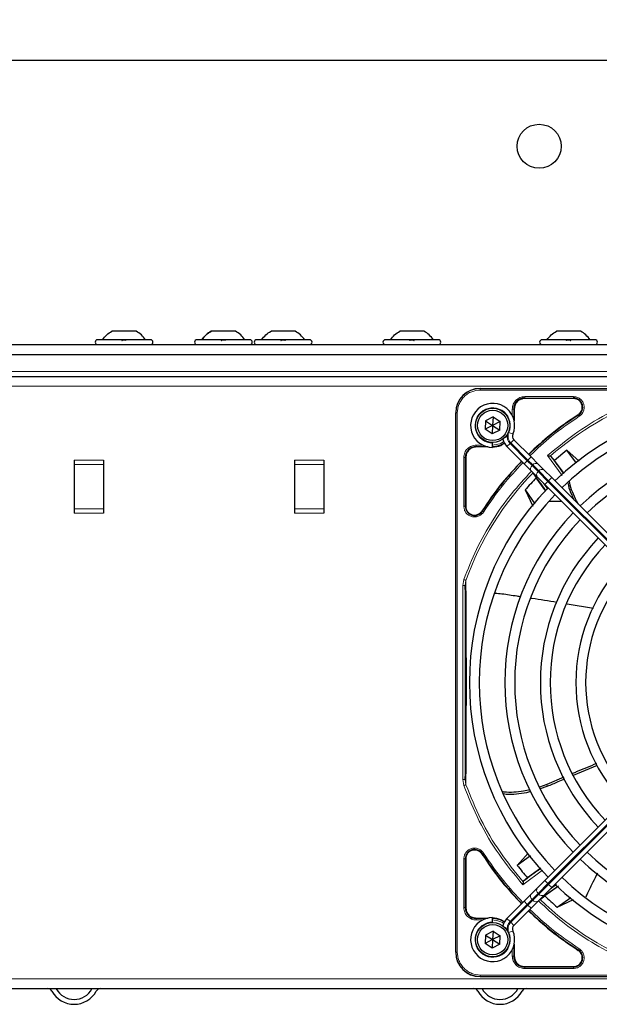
# Model space of a CAD drawing. Header units: millimetres. Extents: x 5 to 418, y 2 to 292.
# Tile 55 of 87: x 105 to 125, y 220 to 253. Entities that reach past the tile are written whole.
import ezdxf

# ---------------------------------------------------------------- set-up
doc = ezdxf.new("R2010")
doc.units = ezdxf.units.MM
doc.layers.add('SLD-0', color=7, linetype='Continuous')
doc.styles.add('SLDTEXTSTYLE0', font='TXT', dxfattribs={"width": 0.605})
doc.dimstyles.new('SLDDIMSTYLE1', dxfattribs={"dimtxt": 3.5, "dimasz": 3.302, "dimexe": 0, "dimexo": 0.0625, "dimgap": 0.875, "dimtad": 1, "dimlfac": 6, "dimrnd": 1e-09, "dimzin": 12, "dimdsep": 46, "dimtxsty": 'SLDTEXTSTYLE0', "dimsah": 1, "dimcen": 0.09, "dimadec": 0, "dimazin": 3, "dimtfac": 1, "dimtofl": 0, "dimtmove": 0, "dimatfit": 3, "dimfxl": 1, "dimfrac": 2, "dimtolj": 1, "dimtzin": 12, "dimarcsym": 0})

# ---------------------------------------------------------------- blocks, each defined once
blk = doc.blocks.new('_D_1')
at = {"layer": 'SLD-0', "color": 7}
for p, q in [((53.682, 251.205), (53.682, 263.039)), ((148.015, 251.205), (148.015, 263.039)), ((148.015, 262.039), (53.682, 262.039))]:
    blk.add_line(p, q, dxfattribs=at)
for points in [[(53.682, 262.039), (56.984, 261.531), (56.984, 262.547)], [(148.015, 262.039), (144.713, 262.547), (144.713, 261.531)]]:
    blk.add_solid(points, dxfattribs=at)
at = {"layer": 'SLD-0', "color": 7, "insert": (96.838, 266.55), "char_height": 3.5, "attachment_point": 1, "style": 'SLDTEXTSTYLE0'}
blk.add_mtext('566', dxfattribs=at)

msp = doc.modelspace()

# ---------------------------------------------------------------- linework, layer by layer
at = {"color": 7, "linetype": 'Continuous', "lineweight": 25}
for p, q in [((147.3484, 252.0387), (54.3484, 252.0387)), ((109.1276, 242.8304), (108.3026, 242.8304)), ((112.5109, 242.8304), (111.6859, 242.8304)), ((114.5442, 242.8304), (113.7192, 242.8304)), ((118.9276, 242.8304), (118.1026, 242.8304)), ((124.2609, 242.8304), (123.4359, 242.8304)), ((60.0151, 242.3721), (141.6817, 242.3721)), ((109.6151, 242.5387), (107.8151, 242.5387)), ((112.9984, 242.5387), (111.1984, 242.5387)), ((115.0317, 242.5387), (113.2317, 242.5387)), ((119.4151, 242.5387), (117.6151, 242.5387)), ((124.7484, 242.5387), (122.9484, 242.5387)), ((60.4317, 242.0387), (141.2651, 242.0387)), ((61.1817, 241.2887), (140.5151, 241.2887)), ((120.8401, 240.8804), (139.1901, 240.8804)), ((124.0171, 240.5379), (122.3567, 240.5379)), ((120.0067, 221.6971), (120.0067, 240.0471)), ((121.9992, 240.1804), (121.9992, 239.7755)), ((121.0229, 239.7792), (121.0079, 239.4909)), ((121.2651, 239.6221), (121.0079, 239.4909)), ((121.28, 239.9104), (121.0229, 239.7792)), ((121.0229, 239.7792), (121.2651, 239.6221)), ((121.2651, 239.6221), (121.2501, 239.3338)), ((121.28, 239.9104), (121.2651, 239.6221)), ((121.5222, 239.7533), (121.2651, 239.6221)), ((121.2651, 239.6221), (121.5072, 239.465)), ((121.28, 239.9104), (121.5222, 239.7533)), ((121.5072, 239.465), (121.5222, 239.7533)), ((121.2501, 239.3338), (121.0079, 239.4909)), ((121.5072, 239.465), (121.2501, 239.3338)), ((121.2651, 239.0387), (121.2651, 239.0221)), ((121.2651, 238.8721), (121.2651, 239.0221)), ((122.5719, 238.5509), (121.9867, 239.1361)), ((121.1116, 238.8879), (120.7067, 238.8879)), ((121.751, 238.9004), (122.3362, 238.3152)), ((123.2507, 238.5767), (123.2364, 238.5834)), ((123.3695, 238.4333), (123.2507, 238.5767)), ((123.7928, 238.7853), (123.3695, 238.4333)), ((124.207, 238.4046), (123.7928, 238.7853)), ((124.1209, 238.3375), (123.7928, 238.7853)), ((107.0151, 238.4387), (107.0151, 238.2887)), ((107.0151, 238.2887), (107.0151, 236.7887)), ((108.0151, 238.4387), (108.0151, 238.2887)), ((108.0151, 238.2887), (108.0151, 236.7887)), ((114.5151, 238.4387), (114.5151, 238.2887)), ((114.5151, 238.2887), (114.5151, 236.7887)), ((115.5151, 238.4387), (115.5151, 238.2887)), ((115.5151, 238.2887), (115.5151, 236.7887)), ((120.3492, 238.5304), (120.3492, 236.8701)), ((122.3362, 238.3152), (122.5779, 238.0735)), ((122.8136, 238.3092), (122.5719, 238.5509)), ((123.019, 238.1038), (122.8136, 238.3092)), ((123.6979, 237.9831), (123.3695, 238.4333)), ((122.5779, 238.0735), (122.7833, 237.8681)), ((122.6426, 237.997), (122.751, 237.8413)), ((123.2773, 237.8455), (123.019, 238.1038)), ((123.0805, 237.3825), (122.751, 237.8413)), ((122.7833, 237.8681), (123.0416, 237.6098)), ((123.0416, 237.6098), (128.6936, 231.9579)), ((128.9293, 232.1936), (123.2773, 237.8455)), ((122.3742, 237.4259), (122.6326, 236.8698)), ((122.3742, 237.4259), (122.7048, 236.9576)), ((123.6127, 237.0387), (123.1765, 237.0387)), ((107.0151, 236.7887), (107.0151, 236.6387)), ((108.0151, 236.7887), (108.0151, 236.6387)), ((114.5151, 236.7887), (114.5151, 236.6387)), ((115.5151, 236.7887), (115.5151, 236.6387)), ((123.8063, 233.5559), (124.6989, 233.4021)), ((128.6936, 229.7863), (123.0416, 224.1343)), ((123.2773, 223.8986), (128.9293, 229.5506)), ((124.0211, 227.718), (124.8353, 228.0552)), ((123.6908, 227.6496), (123.1075, 227.4019)), ((123.1075, 227.4019), (122.8625, 227.3157)), ((122.8941, 227.2613), (123.1267, 227.3444)), ((120.3492, 224.8741), (120.3492, 223.2137)), ((122.4796, 225.0608), (122.1018, 224.6498)), ((122.5496, 224.9779), (122.1018, 224.6498)), ((122.904, 224.5549), (122.4538, 224.2265)), ((122.4538, 224.2265), (122.3104, 224.1077)), ((122.3104, 224.1077), (122.3037, 224.0934)), ((122.7833, 223.876), (122.5779, 223.6706)), ((123.0416, 224.1343), (122.7833, 223.876)), ((123.019, 223.6403), (123.2773, 223.8986)), ((123.5046, 223.9375), (123.0458, 223.6081)), ((122.5779, 223.6706), (122.3362, 223.429)), ((122.8136, 223.4349), (123.019, 223.6403)), ((122.8901, 223.4996), (123.0458, 223.6081)), ((123.4612, 223.2312), (123.9295, 223.5619)), ((122.3362, 223.429), (121.751, 222.8437)), ((121.9867, 222.608), (122.5719, 223.1933)), ((122.5719, 223.1933), (122.8136, 223.4349)), ((123.4612, 223.2312), (124.0173, 223.4896)), ((120.7067, 222.8562), (121.1116, 222.8562)), ((121.2651, 222.7221), (121.2651, 222.8721)), ((121.2651, 222.7221), (121.2651, 222.7054)), ((121.0229, 222.2792), (121.0079, 221.9909)), ((121.28, 222.4104), (121.0229, 222.2792)), ((121.0229, 222.2792), (121.2651, 222.1221)), ((121.28, 222.4104), (121.2651, 222.1221)), ((121.5222, 222.2533), (121.2651, 222.1221)), ((121.28, 222.4104), (121.5222, 222.2533)), ((121.5072, 221.965), (121.5222, 222.2533)), ((121.2651, 222.1221), (121.0079, 221.9909)), ((121.2501, 221.8338), (121.0079, 221.9909)), ((121.2651, 222.1221), (121.2501, 221.8338)), ((121.5072, 221.965), (121.2501, 221.8338)), ((121.2651, 222.1221), (121.5072, 221.965)), ((121.9992, 221.9686), (121.9992, 221.5637)), ((122.3567, 221.2062), (124.0171, 221.2062)), ((120.8401, 220.8637), (139.1901, 220.8637)), ((61.1817, 220.4554), (140.5151, 220.4554))]:
    msp.add_line(p, q, dxfattribs=at)
at = {"color": 7, "linetype": 'Continuous', "lineweight": 18}
for p, q in [((140.5984, 241.4554), (61.0984, 241.4554)), ((61.1817, 240.9554), (140.5151, 240.9554)), ((120.8401, 240.8751), (120.8401, 240.8804)), ((139.1901, 240.8751), (120.8401, 240.8751)), ((120.8401, 240.8253), (120.8401, 240.8751)), ((139.1901, 240.8253), (120.8401, 240.8253)), ((122.3568, 240.6028), (124.017, 240.6028)), ((122.3567, 240.5529), (124.0171, 240.5529)), ((122.3567, 240.5379), (122.3567, 240.5529)), ((124.0171, 240.5379), (124.0171, 240.5529)), ((120.0067, 240.0471), (120.0121, 240.0471)), ((120.0121, 240.0471), (120.0121, 221.6971)), ((120.0619, 240.0471), (120.0121, 240.0471)), ((120.0619, 240.0471), (120.0619, 221.6971)), ((121.9343, 239.9607), (121.9343, 240.1803)), ((121.9842, 239.835), (121.9842, 240.1804)), ((121.9992, 240.1804), (121.9842, 240.1804)), ((124.1865, 239.9741), (124.1784, 239.9868)), ((121.8146, 239.3811), (121.9519, 239.3209)), ((120.7068, 238.9528), (120.9265, 238.9528)), ((121.751, 238.9004), (121.8571, 239.0065)), ((122.4423, 238.4212), (121.8571, 239.0065)), ((121.8806, 239.03), (121.9867, 239.1361)), ((121.8806, 239.03), (122.4659, 238.4448)), ((120.7067, 238.9029), (121.0522, 238.9029)), ((120.7067, 238.8879), (120.7067, 238.9029)), ((123.63, 237.9222), (123.1325, 238.5931)), ((108.0151, 238.4387), (107.0151, 238.4387)), ((108.0151, 238.2887), (107.0151, 238.2887)), ((115.5151, 238.4387), (114.5151, 238.4387)), ((115.5151, 238.2887), (114.5151, 238.2887)), ((120.2843, 236.8701), (120.2843, 238.5303)), ((120.3342, 236.8701), (120.3342, 238.5304)), ((120.3492, 238.5304), (120.3342, 238.5304)), ((122.3362, 238.3152), (122.4423, 238.4212)), ((122.4659, 238.4448), (122.4423, 238.4212)), ((122.609, 238.2546), (122.4423, 238.4212)), ((122.4659, 238.4448), (122.5719, 238.5509)), ((122.4659, 238.4448), (122.6325, 238.2781)), ((122.609, 238.2546), (122.6325, 238.2781)), ((122.8144, 238.0492), (122.609, 238.2546)), ((122.6325, 238.2781), (122.8379, 238.0728)), ((122.8379, 238.0728), (122.8144, 238.0492)), ((123.1477, 237.7159), (122.8144, 238.0492)), ((122.8379, 238.0728), (123.1713, 237.7394)), ((122.9861, 237.6653), (123.1442, 237.4497)), ((123.0416, 237.6098), (123.1477, 237.7159)), ((123.1477, 237.7159), (123.1713, 237.7394)), ((128.7996, 232.0639), (123.1477, 237.7159)), ((123.1713, 237.7394), (123.2773, 237.8455)), ((123.1713, 237.7394), (128.8232, 232.0875)), ((108.0151, 236.7887), (107.0151, 236.7887)), ((107.0151, 236.6387), (108.0151, 236.6387)), ((115.5151, 236.7887), (114.5151, 236.7887)), ((114.5151, 236.6387), (115.5151, 236.6387)), ((120.3342, 236.8701), (120.3492, 236.8701)), ((120.9004, 236.7087), (120.913, 236.7006)), ((120.2498, 234.1731), (120.283, 234.3751)), ((120.3331, 234.1731), (120.3547, 234.3494)), ((120.2498, 227.571), (120.2498, 234.1731)), ((120.3332, 227.571), (120.3332, 234.1731)), ((123.1477, 224.0283), (128.7996, 229.6802)), ((128.8232, 229.6566), (123.1713, 224.0047)), ((120.283, 227.369), (120.2498, 227.571)), ((120.3547, 227.3946), (120.3331, 227.571)), ((123.1075, 227.4019), (123.1267, 227.3444)), ((120.2843, 223.2138), (120.2843, 224.874)), ((120.3342, 223.2137), (120.3342, 224.8741)), ((120.3492, 224.8741), (120.3342, 224.8741)), ((120.913, 225.0435), (120.9004, 225.0354)), ((122.965, 224.487), (122.294, 223.9895)), ((122.8144, 223.6949), (123.1477, 224.0283)), ((123.1713, 224.0047), (122.8379, 223.6714)), ((123.0416, 224.1343), (123.1477, 224.0283)), ((123.1713, 224.0047), (123.1477, 224.0283)), ((123.1713, 224.0047), (123.2773, 223.8986)), ((123.2218, 223.8431), (123.4375, 224.0012)), ((122.609, 223.4896), (122.8144, 223.6949)), ((122.8379, 223.6714), (122.6325, 223.466)), ((122.8144, 223.6949), (122.8379, 223.6714)), ((120.3492, 223.2137), (120.3342, 223.2137)), ((121.8571, 222.7377), (122.4423, 223.3229)), ((122.4659, 223.2993), (121.8806, 222.7141)), ((122.3362, 223.429), (122.4423, 223.3229)), ((122.4423, 223.3229), (122.609, 223.4896)), ((122.4423, 223.3229), (122.4659, 223.2993)), ((122.6325, 223.466), (122.4659, 223.2993)), ((122.4659, 223.2993), (122.5719, 223.1933)), ((122.6325, 223.466), (122.609, 223.4896)), ((120.7067, 222.8562), (120.7067, 222.8412)), ((121.0522, 222.8412), (120.7067, 222.8412)), ((121.751, 222.8437), (121.8571, 222.7377)), ((120.9265, 222.7913), (120.7068, 222.7913)), ((121.8806, 222.7141), (121.9867, 222.608)), ((121.8146, 222.363), (121.9519, 222.4232)), ((121.9842, 221.5637), (121.9842, 221.9092)), ((120.0121, 221.6971), (120.0067, 221.6971)), ((120.0619, 221.6971), (120.0121, 221.6971)), ((121.9343, 221.5638), (121.9343, 221.8134)), ((121.9842, 221.5637), (121.9992, 221.5637)), ((124.1784, 221.7574), (124.1865, 221.77)), ((122.3567, 221.2062), (122.3567, 221.1912)), ((124.0171, 221.1912), (122.3567, 221.1912)), ((124.0171, 221.2062), (124.0171, 221.1912)), ((120.8401, 220.9189), (139.1901, 220.9189)), ((120.8401, 220.9189), (120.8401, 220.8691)), ((120.8401, 220.8691), (139.1901, 220.8691)), ((120.8401, 220.8691), (120.8401, 220.8637)), ((124.017, 221.1413), (122.3568, 221.1413)), ((61.1817, 220.7887), (140.5151, 220.7887))]:
    msp.add_line(p, q, dxfattribs=at)
at = {"color": 7, "linetype": 'Continuous', "lineweight": 25}
for centre, radius in [((122.8484, 249.1221), 0.75), ((121.2651, 239.6221), 0.5833), ((121.2651, 239.6221), 0.5167), ((121.2651, 222.1221), 0.5833), ((121.2651, 222.1221), 0.5167)]:
    msp.add_circle(centre, radius, dxfattribs=at)
for centre, radius, start, end in [((107.8151, 242.4554), 0.0833, 90, 270), ((109.6151, 242.4554), 0.0833, 270, 90), ((111.1984, 242.4554), 0.0833, 90, 270), ((112.9984, 242.4554), 0.0833, 270, 90), ((113.2317, 242.4554), 0.0833, 90, 270), ((115.0317, 242.4554), 0.0833, 270, 90), ((117.6151, 242.4554), 0.0833, 90, 270), ((119.4151, 242.4554), 0.0833, 270, 90), ((122.9484, 242.4554), 0.0833, 90, 270), ((124.7484, 242.4554), 0.0833, 270, 90), ((120.8401, 240.0471), 0.8333, 90, 180), ((121.2651, 239.6221), 0.75, 336.32369, 270), ((122.3567, 240.1804), 0.3725, 90, 180), ((130.0151, 230.8721), 9.5417, 46.00085, 133.99915), ((124.0171, 240.2387), 0.3142, 302.63367, 90), ((130.0151, 230.8721), 10.8083, 122.63367, 134.11645), ((130.0151, 230.8721), 9.2083, 90, 133.96292), ((122.1046, 239.254), 0.1667, 156.32369, 225), ((121.2567, 239.6304), 0.7275, 270, 303.67328), ((122.1046, 239.254), 0.5, 191.42049, 225), ((130.0151, 230.8721), 8.3333, 46.14599, 133.85401), ((120.7067, 238.5304), 0.3725, 90, 180), ((110.057, 228.3778), 16.676, 35.2521, 37.70462), ((130.0151, 230.8721), 8, 90, 133.80625), ((130.0151, 230.8721), 10.8083, 135.88355, 147.36633), ((110.057, 228.3778), 15.8406, 34.77699, 37.39093), ((130.0151, 230.8721), 10.0666, 136.18656, 139.37912), ((130.0151, 230.8721), 9.5417, 136.00085, 223.99915), ((130.0151, 230.8721), 9.2083, 136.03708, 223.96292), ((120.6484, 236.8701), 0.3142, 180, 327.36633), ((130.0151, 230.8721), 8.3333, 136.14599, 223.85401), ((130.0151, 230.8721), 8, 136.19375, 223.80625), ((130.0151, 230.8721), 7.125, 136.34037, 223.65963), ((130.0151, 230.8721), 6.7917, 136.40617, 223.59383), ((130.0151, 230.8721), 5.9167, 136.63975, 223.38582), ((130.0151, 230.8721), 5.5833, 136.71058, 223.28942), ((120.6484, 224.8741), 0.3142, 32.63367, 180), ((130.0151, 230.8721), 10.8083, 212.63367, 224.11645), ((130.0151, 230.8721), 8.3333, 226.14599, 270), ((130.0151, 230.8721), 8, 226.19375, 313.80625), ((130.0151, 230.8721), 10.0666, 218.17818, 221.31225), ((132.5093, 210.9141), 16.676, 125.2521, 127.70462), ((130.0151, 230.8721), 9.2083, 226.03708, 313.96292), ((132.5093, 210.9141), 15.8406, 124.77699, 127.39093), ((130.0151, 230.8721), 9.5417, 226.00085, 270), ((130.0151, 230.8721), 10.0666, 226.18656, 229.37912), ((120.7067, 223.2137), 0.3725, 180, 270), ((121.2651, 222.1221), 0.75, 90, 23.67631), ((121.2567, 222.1137), 0.7275, 56.32671, 90), ((122.1046, 222.4902), 0.5, 135, 168.57951), ((130.0151, 230.8721), 10.8083, 225.88355, 237.36633), ((122.1046, 222.4902), 0.1667, 135, 203.67631), ((120.8401, 221.6971), 0.8333, 180, 270), ((122.3567, 221.5637), 0.3725, 180, 270), ((124.0171, 221.5054), 0.3142, 270, 57.36633), ((106.1151, 220.2887), 0.1667, 28.69866, 90), ((107.0151, 220.7814), 0.8594, 208.69866, 331.30134), ((106.1151, 220.2887), 0.3333, 28.69866, 30), ((107.0151, 220.7814), 0.6927, 208.69866, 331.30134), ((107.9151, 220.2887), 0.3333, 150, 151.30134), ((107.9151, 220.2887), 0.1667, 90, 151.30134), ((120.6151, 220.2887), 0.1667, 28.69866, 90), ((121.5151, 220.7814), 0.8594, 208.69866, 331.30134), ((120.6151, 220.2887), 0.3333, 28.69866, 30), ((121.5151, 220.7814), 0.6927, 208.69866, 331.30134), ((122.4151, 220.2887), 0.3333, 150, 151.30134), ((122.4151, 220.2887), 0.1667, 90, 151.30134)]:
    msp.add_arc(centre, radius, start, end, dxfattribs=at)
at = {"color": 7, "linetype": 'Continuous', "lineweight": 18}
for centre, radius, start, end in [((120.8401, 240.0471), 0.828, 90, 180), ((130.0151, 230.8721), 10.2672, 109.79676, 131.31692), ((121.2651, 239.6221), 0.6, 336.32369, 270), ((122.1046, 239.254), 0.35, 170.36291, 225), ((122.1046, 239.254), 0.3167, 156.32369, 225), ((122.6895, 238.1476), 0.1339, 126.95053, 213.57825), ((122.7396, 238.1977), 0.1339, 56.42175, 143.04947), ((130.0151, 230.8721), 10.2672, 135.92524, 160.20345), ((122.8948, 237.9422), 0.1339, 126.95053, 213.57825), ((122.9449, 237.9923), 0.1339, 56.42175, 143.04947), ((122.8948, 223.8019), 0.1339, 146.42175, 233.04947), ((122.6895, 223.5966), 0.1339, 146.42175, 233.04947), ((122.9449, 223.7519), 0.1339, 216.95053, 303.57825), ((130.0151, 230.8721), 10.2672, 225.92524, 250.30502), ((122.7396, 223.5465), 0.1339, 216.95053, 303.57825), ((121.2651, 222.1221), 0.6, 90, 23.67631), ((122.1046, 222.4902), 0.35, 135, 189.63709), ((122.1046, 222.4902), 0.3167, 135, 203.67631), ((120.8401, 221.6971), 0.828, 180, 270)]:
    msp.add_arc(centre, radius, start, end, dxfattribs=at)
at = {"color": 7, "linetype": 'Continuous', "lineweight": 25}
for points in [[(107.9817, 242.5387), (108.0268, 242.5965), (108.1171, 242.7121), (108.2407, 242.791), (108.3026, 242.8304)], [(109.4484, 242.5387), (109.4033, 242.5965), (109.313, 242.7121), (109.1894, 242.791), (109.1276, 242.8304)], [(111.3651, 242.5387), (111.4102, 242.5965), (111.5004, 242.7121), (111.6241, 242.791), (111.6859, 242.8304)], [(112.8317, 242.5387), (112.7866, 242.5965), (112.6964, 242.7121), (112.5727, 242.791), (112.5109, 242.8304)], [(113.3984, 242.5387), (113.4435, 242.5965), (113.5337, 242.7121), (113.6574, 242.791), (113.7192, 242.8304)], [(114.8651, 242.5387), (114.8199, 242.5965), (114.7297, 242.7121), (114.606, 242.791), (114.5442, 242.8304)], [(117.7817, 242.5387), (117.8268, 242.5965), (117.9171, 242.7121), (118.0407, 242.791), (118.1026, 242.8304)], [(119.2484, 242.5387), (119.2033, 242.5965), (119.113, 242.7121), (118.9894, 242.791), (118.9276, 242.8304)], [(123.1151, 242.5387), (123.1602, 242.5965), (123.2504, 242.7121), (123.3741, 242.791), (123.4359, 242.8304)], [(124.5817, 242.5387), (124.5366, 242.5965), (124.4464, 242.7121), (124.3227, 242.791), (124.2609, 242.8304)], [(122.3567, 240.5379), (122.3099, 240.5326), (122.2162, 240.5218), (122.098, 240.4391), (122.0153, 240.3209), (122.0046, 240.2272), (121.9992, 240.1804)], [(124.3163, 240.2387), (124.3118, 240.2779), (124.3028, 240.3564), (124.2336, 240.4552), (124.1347, 240.5244), (124.0563, 240.5334), (124.0171, 240.5379)], [(124.1784, 239.9868), (124.1985, 240.0018), (124.2386, 240.0317), (124.282, 240.0938), (124.3109, 240.1638), (124.3145, 240.2138), (124.3163, 240.2387)], [(120.7067, 238.8879), (120.6599, 238.8826), (120.5662, 238.8718), (120.448, 238.7891), (120.3653, 238.6709), (120.3546, 238.5772), (120.3492, 238.5304)], [(120.3492, 236.8701), (120.3522, 236.838), (120.3582, 236.7739), (120.4052, 236.6875), (120.4748, 236.6199), (120.5629, 236.5779), (120.6596, 236.5658), (120.7548, 236.5852), (120.8409, 236.6326), (120.8805, 236.6833), (120.9004, 236.7087)], [(120.9004, 225.0354), (120.8805, 225.0608), (120.8409, 225.1116), (120.7548, 225.1589), (120.6596, 225.1783), (120.5629, 225.1662), (120.4748, 225.1242), (120.4052, 225.0566), (120.3582, 224.9703), (120.3522, 224.9061), (120.3492, 224.8741)], [(120.3492, 223.2137), (120.3546, 223.1669), (120.3653, 223.0732), (120.448, 222.955), (120.5662, 222.8723), (120.6599, 222.8616), (120.7067, 222.8562)], [(121.9992, 221.5637), (122.0046, 221.5169), (122.0153, 221.4232), (122.098, 221.305), (122.2162, 221.2223), (122.3099, 221.2116), (122.3567, 221.2062)], [(124.0171, 221.2062), (124.0563, 221.2107), (124.1347, 221.2197), (124.2336, 221.2889), (124.3028, 221.3878), (124.3118, 221.4662), (124.3163, 221.5054)], [(124.3163, 221.5054), (124.3145, 221.5304), (124.3109, 221.5803), (124.282, 221.6503), (124.2386, 221.7124), (124.1985, 221.7424), (124.1784, 221.7574)]]:
    msp.add_open_spline(points, degree=3, dxfattribs=at)
for points, knots in [([(111.6859, 242.8304), (111.6241, 242.791), (111.5004, 242.7121), (111.4102, 242.5965), (111.3651, 242.5387)], [0, 0, 0, 0, 0.5, 1, 1, 1, 1]), ([(112.8317, 242.5387), (112.7866, 242.5965), (112.6964, 242.7121), (112.5727, 242.791), (112.5109, 242.8304)], [0, 0, 0, 0, 0.5, 1, 1, 1, 1]), ([(108.6421, 242.5102), (108.6446, 242.5141), (108.6496, 242.5219), (108.6662, 242.5311), (108.6885, 242.5372), (108.7149, 242.5395), (108.7413, 242.5373), (108.7638, 242.5312), (108.7805, 242.5219), (108.7855, 242.5141), (108.788, 242.5102)], [0, 0, 0, 0, 0.1252217, 0.2494831, 0.3743256, 0.4990628, 0.6238964, 0.749388, 0.8744406, 1, 1, 1, 1]), ([(112.0254, 242.5102), (112.0279, 242.5141), (112.0329, 242.5219), (112.0495, 242.5311), (112.0719, 242.5372), (112.0982, 242.5395), (112.1246, 242.5373), (112.1471, 242.5312), (112.1638, 242.5219), (112.1689, 242.5141), (112.1714, 242.5102)], [0, 0, 0, 0, 0.1252217, 0.2494831, 0.3743256, 0.4990628, 0.6238964, 0.749388, 0.8744406, 1, 1, 1, 1]), ([(114.0587, 242.5102), (114.0612, 242.5141), (114.0662, 242.5219), (114.0829, 242.5311), (114.1052, 242.5372), (114.1315, 242.5395), (114.1579, 242.5373), (114.1804, 242.5312), (114.1972, 242.5219), (114.2022, 242.5141), (114.2047, 242.5102)], [0, 0, 0, 0, 0.1252217, 0.2494831, 0.3743256, 0.4990628, 0.6238964, 0.749388, 0.8744406, 1, 1, 1, 1]), ([(118.4421, 242.5102), (118.4446, 242.5141), (118.4496, 242.5219), (118.4662, 242.5311), (118.4885, 242.5372), (118.5149, 242.5395), (118.5413, 242.5373), (118.5638, 242.5312), (118.5805, 242.5219), (118.5855, 242.5141), (118.588, 242.5102)], [0, 0, 0, 0, 0.1252217, 0.2494831, 0.3743256, 0.4990628, 0.6238964, 0.749388, 0.8744406, 1, 1, 1, 1]), ([(123.7754, 242.5102), (123.7779, 242.5141), (123.7829, 242.5219), (123.7995, 242.5311), (123.8219, 242.5372), (123.8482, 242.5395), (123.8746, 242.5373), (123.8971, 242.5312), (123.9138, 242.5219), (123.9189, 242.5141), (123.9214, 242.5102)], [0, 0, 0, 0, 0.1252217, 0.2494831, 0.3743256, 0.4990628, 0.6238964, 0.749388, 0.8744406, 1, 1, 1, 1]), ([(124.1784, 239.9868), (123.8554, 239.7684), (123.2556, 239.3627), (122.729, 238.866), (122.486, 238.6368)], [0, 0, 0, 0, 0.5384941, 1, 1, 1, 1]), ([(121.2567, 238.8879), (121.3562, 238.8953), (121.5073, 238.9065), (121.6256, 238.9971), (121.6661, 239.0281)], [0, 0, 0, 0, 0.6579201, 1, 1, 1, 1]), ([(123.1325, 238.5931), (123.1459, 238.5918), (123.1684, 238.5896), (123.1982, 238.5872), (123.2209, 238.5849), (123.2315, 238.5839), (123.2364, 238.5834)], [0, 0, 0, 0, 0.3361266, 0.5608644, 0.7960602, 1, 1, 1, 1]), ([(122.2503, 238.4011), (122.0211, 238.1581), (121.5244, 237.6315), (121.1188, 237.0317), (120.9004, 236.7087)], [0, 0, 0, 0, 0.4615059, 1, 1, 1, 1]), ([(123.829, 237.6702), (123.8327, 237.6403), (123.8499, 237.5019), (123.9303, 237.3017), (124.0136, 237.1378), (124.0431, 237.0797)], [0, 0, 0, 0, 0.1506495, 0.6992401, 1, 1, 1, 1]), ([(124.1917, 236.9312), (124.1671, 236.9716), (124.0838, 237.109), (123.9797, 237.3553), (123.8982, 237.5815), (123.8835, 237.7044), (123.8813, 237.723)], [0, 0, 0, 0, 0.1608303, 0.546469, 0.9312223, 1, 1, 1, 1]), ([(120.3332, 227.571), (120.3356, 227.7647), (120.3403, 228.1312), (120.346, 228.6936), (120.35, 229.1913), (120.3527, 229.6499), (120.3552, 230.2241), (120.3563, 230.8827), (120.3549, 231.57), (120.3527, 232.1235), (120.3488, 232.7272), (120.3426, 233.4241), (120.3364, 233.9122), (120.3332, 234.1731)], [0, 0, 0, 0, 0.09973949, 0.18883409, 0.26898245, 0.32747255, 0.38971209, 0.51452351, 0.59963639, 0.67619844, 0.75013961, 0.86641843, 1, 1, 1, 1]), ([(121.3484, 233.9127), (121.4263, 233.9074), (121.6758, 233.8903), (121.9627, 233.8382), (122.1736, 233.8073), (122.2145, 233.8013)], [0, 0, 0, 0, 0.2677132, 0.8581232, 1, 1, 1, 1]), ([(122.5737, 233.7479), (122.5833, 233.7465), (122.877, 233.7028), (123.1702, 233.6561), (123.4539, 233.6109)], [0, 0, 0, 0, 0.0325434, 1, 1, 1, 1]), ([(124.7997, 228.1129), (124.57, 228.0189), (124.2984, 227.9078), (124.0284, 227.7929), (123.9868, 227.7752)], [0, 0, 0, 0, 0.845838, 1, 1, 1, 1]), ([(123.1267, 227.3444), (123.2485, 227.3962), (123.4452, 227.4799), (123.6429, 227.5614), (123.7182, 227.5925)], [0, 0, 0, 0, 0.6190746, 1, 1, 1, 1]), ([(122.5375, 227.2246), (122.4632, 227.2068), (122.2787, 227.1625), (121.9842, 227.1347), (121.7395, 227.1281), (121.6136, 227.1533), (121.5905, 227.1579)], [0, 0, 0, 0, 0.2326727, 0.5781017, 0.9227396, 1, 1, 1, 1]), ([(121.6262, 227.0916), (121.6598, 227.085), (121.8008, 227.0573), (122.0737, 227.0803), (122.3533, 227.1138), (122.5162, 227.1556), (122.5613, 227.1672)], [0, 0, 0, 0, 0.1160313, 0.4865394, 0.8577783, 1, 1, 1, 1]), ([(120.9004, 225.0354), (121.1188, 224.7124), (121.5244, 224.1126), (122.0211, 223.586), (122.2503, 223.343)], [0, 0, 0, 0, 0.5384941, 1, 1, 1, 1]), ([(124.8321, 224.3839), (124.7819, 224.2812), (124.6704, 224.0526), (124.5243, 223.7866), (124.4564, 223.6104), (124.439, 223.5652)], [0, 0, 0, 0, 0.3774916, 0.8401793, 1, 1, 1, 1]), ([(122.3037, 224.0934), (122.3032, 224.0885), (122.3022, 224.0779), (122.3002, 224.0551), (122.2971, 224.0253), (122.2952, 224.0029), (122.294, 223.9895)], [0, 0, 0, 0, 0.2042629, 0.4391303, 0.6662593, 1, 1, 1, 1]), ([(121.6663, 222.7159), (121.6258, 222.7469), (121.5074, 222.8376), (121.3562, 222.8488), (121.2567, 222.8562)], [0, 0, 0, 0, 0.3424671, 1, 1, 1, 1]), ([(122.486, 223.1073), (122.729, 222.8781), (123.2556, 222.3814), (123.8554, 221.9758), (124.1784, 221.7574)], [0, 0, 0, 0, 0.4615059, 1, 1, 1, 1])]:
    msp.add_open_spline(points, degree=3, knots=knots, dxfattribs=at)
at = {"color": 7, "linetype": 'Continuous', "lineweight": 18}
for points, knots in [([(120.8401, 240.8253), (120.7422, 240.8149), (120.5916, 240.7989), (120.4104, 240.7018), (120.2857, 240.6014), (120.1853, 240.4767), (120.0883, 240.2955), (120.0723, 240.145), (120.0619, 240.0471)], [0, 0, 0, 0, 0.2394568, 0.3683607, 0.5, 0.6316393, 0.7605432, 1, 1, 1, 1]), ([(121.9343, 240.1803), (121.9406, 240.2357), (121.9533, 240.3464), (122.051, 240.4861), (122.1906, 240.5838), (122.3014, 240.5965), (122.3568, 240.6028)], [0, 0, 0, 0, 0.2499998, 0.4999995, 0.7499998, 1, 1, 1, 1]), ([(122.3568, 240.6028), (122.3567, 240.5965), (122.3567, 240.5838), (122.3567, 240.5677), (122.3567, 240.556), (122.3567, 240.5539), (122.3567, 240.5529)], [0, 0, 0, 0, 0.2499974, 0.4999983, 0.7499991, 1, 1, 1, 1]), ([(123.1325, 238.5931), (123.4715, 238.8729), (124.15, 239.4327), (125.2888, 240.1104), (126.1045, 240.4396), (126.5121, 240.6041)], [0, 0, 0, 0, 0.3332143, 0.6667754, 1, 1, 1, 1]), ([(124.017, 240.6028), (124.055, 240.5994), (124.133, 240.5923), (124.2394, 240.535), (124.3221, 240.449), (124.3722, 240.3427), (124.3874, 240.2261), (124.364, 240.1091), (124.3053, 240.0035), (124.2435, 239.9555), (124.2134, 239.9321)], [0, 0, 0, 0, 0.1217125, 0.2499998, 0.3782872, 0.4999997, 0.6217122, 0.7499998, 0.8782874, 1, 1, 1, 1]), ([(124.2134, 239.9321), (123.8931, 239.7157), (123.3048, 239.3183), (122.7884, 238.8316), (122.553, 238.6098)], [0, 0, 0, 0, 0.5443291, 1, 1, 1, 1]), ([(124.2134, 239.9321), (124.2099, 239.9374), (124.2031, 239.9481), (124.1944, 239.9617), (124.1881, 239.9715), (124.187, 239.9733), (124.1865, 239.9741)], [0, 0, 0, 0, 0.2499911, 0.4999941, 0.749997, 1, 1, 1, 1]), ([(120.2843, 238.5303), (120.2906, 238.5857), (120.3033, 238.6964), (120.401, 238.8361), (120.5407, 238.9338), (120.6514, 238.9465), (120.7068, 238.9528)], [0, 0, 0, 0, 0.2499997, 0.4999995, 0.7499997, 1, 1, 1, 1]), ([(121.2568, 238.9528), (121.3412, 238.9628), (121.4711, 238.9782), (121.5966, 239.0376), (121.6359, 239.0701), (121.6401, 239.0735)], [0, 0, 0, 0, 0.6241676, 0.9601677, 1, 1, 1, 1]), ([(122.2773, 238.3341), (122.0555, 238.0988), (121.5688, 237.5823), (121.1714, 236.994), (120.9551, 236.6738)], [0, 0, 0, 0, 0.45567093, 1, 1, 1, 1]), ([(122.5874, 238.064), (122.355, 237.8126), (121.8689, 237.2866), (121.2461, 236.3897), (120.6936, 235.4143), (120.4196, 234.7208), (120.283, 234.3751)], [0, 0, 0, 0, 0.2342192, 0.4899767, 0.7457343, 1, 1, 1, 1]), ([(120.9551, 236.6738), (120.9317, 236.6436), (120.8836, 236.5818), (120.778, 236.5231), (120.661, 236.4998), (120.5444, 236.5149), (120.4381, 236.565), (120.3521, 236.6477), (120.2949, 236.7541), (120.2877, 236.8321), (120.2843, 236.8701)], [0, 0, 0, 0, 0.1217126, 0.25, 0.3782874, 0.5, 0.6217126, 0.75, 0.8782874, 1, 1, 1, 1]), ([(120.3342, 236.8701), (120.3332, 236.8701), (120.3311, 236.8701), (120.3194, 236.8701), (120.3033, 236.8701), (120.2906, 236.8701), (120.2843, 236.8701)], [0, 0, 0, 0, 0.250002, 0.500004, 0.750006, 1, 1, 1, 1]), ([(120.9551, 236.6738), (120.9497, 236.6772), (120.939, 236.684), (120.9254, 236.6927), (120.9156, 236.699), (120.9138, 236.7001), (120.913, 236.7006)], [0, 0, 0, 0, 0.25000001, 0.50000001, 0.75000001, 1, 1, 1, 1]), ([(120.3547, 227.3946), (120.3565, 227.61), (120.3599, 228.011), (120.3638, 228.6179), (120.3679, 229.2698), (120.3688, 230.0323), (120.3711, 230.8304), (120.3694, 231.5315), (120.3684, 232.0969), (120.3668, 232.6365), (120.3636, 233.1817), (120.3595, 233.7628), (120.3563, 234.1459), (120.3547, 234.3494)], [0, 0, 0, 0, 0.1054719, 0.1963571, 0.2752888, 0.387443, 0.5077236, 0.5879672, 0.6632165, 0.7350379, 0.8122986, 0.9002709, 1, 1, 1, 1]), ([(120.3547, 227.3946), (120.3511, 227.3933), (120.3438, 227.3907), (120.3263, 227.3845), (120.3057, 227.3771), (120.2906, 227.3717), (120.283, 227.369)], [0, 0, 0, 0, 0.25, 0.5, 0.75, 1, 1, 1, 1]), ([(120.283, 227.369), (120.4476, 226.9613), (120.7768, 226.1457), (121.4544, 225.0069), (122.0143, 224.3285), (122.294, 223.9895)], [0, 0, 0, 0, 0.3332246, 0.6667857, 1, 1, 1, 1]), ([(122.3037, 224.0934), (122.033, 224.4257), (121.4917, 225.0902), (120.8352, 226.2021), (120.5149, 226.9971), (120.3547, 227.3946)], [0, 0, 0, 0, 0.3333334, 0.6666667, 1, 1, 1, 1]), ([(120.2843, 224.874), (120.2877, 224.912), (120.2949, 224.99), (120.3521, 225.0964), (120.4381, 225.1791), (120.5444, 225.2293), (120.661, 225.2444), (120.778, 225.2211), (120.8836, 225.1624), (120.9317, 225.1005), (120.9551, 225.0704)], [0, 0, 0, 0, 0.1217125, 0.2499998, 0.3782872, 0.4999997, 0.6217122, 0.7499998, 0.8782874, 1, 1, 1, 1]), ([(120.9551, 225.0704), (120.9497, 225.067), (120.939, 225.0601), (120.9254, 225.0514), (120.9156, 225.0452), (120.9138, 225.0441), (120.913, 225.0435)], [0, 0, 0, 0, 0.2499911, 0.4999941, 0.749997, 1, 1, 1, 1]), ([(120.9551, 225.0704), (121.1715, 224.7502), (121.5744, 224.1543), (122.0679, 223.6311), (122.2962, 223.389)], [0, 0, 0, 0, 0.5371744, 1, 1, 1, 1]), ([(120.7068, 222.7913), (120.6515, 222.7976), (120.5407, 222.8103), (120.401, 222.908), (120.3033, 223.0477), (120.2906, 223.1584), (120.2843, 223.2138)], [0, 0, 0, 0, 0.2499998, 0.4999995, 0.7499998, 1, 1, 1, 1]), ([(120.2843, 223.2138), (120.2906, 223.2138), (120.3033, 223.2138), (120.3194, 223.2137), (120.3311, 223.2137), (120.3332, 223.2137), (120.3342, 223.2137)], [0, 0, 0, 0, 0.2499974, 0.4999983, 0.7499991, 1, 1, 1, 1]), ([(126.5417, 221.1294), (126.1932, 221.266), (125.4941, 221.5399), (124.5107, 222.0945), (123.6065, 222.7207), (123.0766, 223.2104), (122.8231, 223.4445)], [0, 0, 0, 0, 0.25421957, 0.50995192, 0.76568428, 1, 1, 1, 1]), ([(122.5319, 223.1533), (122.7741, 222.9249), (123.2973, 222.4314), (123.8932, 222.0285), (124.2134, 221.8121)], [0, 0, 0, 0, 0.4628256, 1, 1, 1, 1]), ([(121.6398, 222.6708), (121.6357, 222.6742), (121.5965, 222.7066), (121.4711, 222.7659), (121.3412, 222.7813), (121.2567, 222.7913)], [0, 0, 0, 0, 0.0391304, 0.3753762, 1, 1, 1, 1]), ([(120.0619, 221.6971), (120.0723, 221.5992), (120.0883, 221.4486), (120.1853, 221.2674), (120.2857, 221.1427), (120.4104, 221.0423), (120.5916, 220.9453), (120.7422, 220.9293), (120.8401, 220.9189)], [0, 0, 0, 0, 0.23945684, 0.36836066, 0.5, 0.63163934, 0.76054316, 1, 1, 1, 1]), ([(124.2134, 221.8121), (124.2435, 221.7887), (124.3053, 221.7406), (124.364, 221.6351), (124.3874, 221.518), (124.3722, 221.4015), (124.3221, 221.2951), (124.2394, 221.2091), (124.1331, 221.1519), (124.055, 221.1448), (124.017, 221.1413)], [0, 0, 0, 0, 0.1217127, 0.2499999, 0.378287, 0.4999997, 0.6217125, 0.7499999, 0.8782872, 1, 1, 1, 1]), ([(124.2134, 221.8121), (124.2099, 221.8067), (124.2031, 221.7961), (124.1944, 221.7824), (124.1881, 221.7726), (124.187, 221.7709), (124.1865, 221.77)], [0, 0, 0, 0, 0.25, 0.5, 0.75, 1, 1, 1, 1])]:
    msp.add_open_spline(points, degree=3, knots=knots, dxfattribs=at)
for points in [[(124.017, 240.6028), (124.017, 240.5965), (124.017, 240.5838), (124.017, 240.5677), (124.0171, 240.556), (124.0171, 240.5539), (124.0171, 240.5529)], [(121.9343, 240.1803), (121.9406, 240.1803), (121.9533, 240.1803), (121.9694, 240.1803), (121.9811, 240.1804), (121.9832, 240.1804), (121.9842, 240.1804)], [(120.7068, 238.9528), (120.7068, 238.9465), (120.7067, 238.9338), (120.7067, 238.9177), (120.7067, 238.906), (120.7067, 238.9039), (120.7067, 238.9029)], [(120.2843, 238.5303), (120.2906, 238.5303), (120.3033, 238.5303), (120.3194, 238.5304), (120.3311, 238.5304), (120.3332, 238.5304), (120.3342, 238.5304)], [(120.283, 234.3751), (120.2906, 234.3724), (120.3056, 234.367), (120.3263, 234.3596), (120.3438, 234.3533), (120.351, 234.3507), (120.3547, 234.3494)], [(120.2498, 234.1731), (120.2606, 234.1731), (120.2822, 234.1731), (120.3096, 234.1731), (120.3289, 234.1731), (120.3317, 234.1731), (120.3332, 234.1731)], [(120.3332, 227.571), (120.3317, 227.571), (120.3289, 227.571), (120.3096, 227.571), (120.2822, 227.571), (120.2606, 227.571), (120.2498, 227.571)], [(120.2843, 224.874), (120.2906, 224.874), (120.3033, 224.874), (120.3194, 224.8741), (120.3311, 224.8741), (120.3332, 224.8741), (120.3342, 224.8741)], [(120.7068, 222.7913), (120.7068, 222.7976), (120.7068, 222.8103), (120.7068, 222.8265), (120.7067, 222.8381), (120.7067, 222.8402), (120.7067, 222.8412)], [(122.3568, 221.1413), (122.3014, 221.1476), (122.1907, 221.1603), (122.051, 221.258), (121.9533, 221.3977), (121.9406, 221.5085), (121.9343, 221.5638)], [(121.9842, 221.5637), (121.9832, 221.5637), (121.9811, 221.5638), (121.9694, 221.5638), (121.9533, 221.5638), (121.9406, 221.5638), (121.9343, 221.5638)], [(122.3568, 221.1413), (122.3568, 221.1476), (122.3568, 221.1603), (122.3568, 221.1765), (122.3567, 221.1881), (122.3567, 221.1902), (122.3567, 221.1912)], [(124.017, 221.1413), (124.017, 221.1476), (124.0171, 221.1603), (124.0171, 221.1765), (124.0171, 221.1881), (124.0171, 221.1902), (124.0171, 221.1912)]]:
    msp.add_open_spline(points, degree=3, dxfattribs=at)

# ---------------------------------------------------------------- dimensions: what is measured, and where the dimension line sits
at = {"layer": 'SLD-0', "color": 7}
dim = msp.add_linear_dim(base=(53.6817, 262.0387), p1=(148.0151, 251.2054), p2=(53.6817, 251.2054), dimstyle='SLDDIMSTYLE1', dxfattribs=at)
dim.commit()
dim.dimension.update_dxf_attribs({"geometry": '_D_1', "text_midpoint": (100.8484, 262.0387), "dimtype": 160})

doc.saveas('drawing.dxf')
